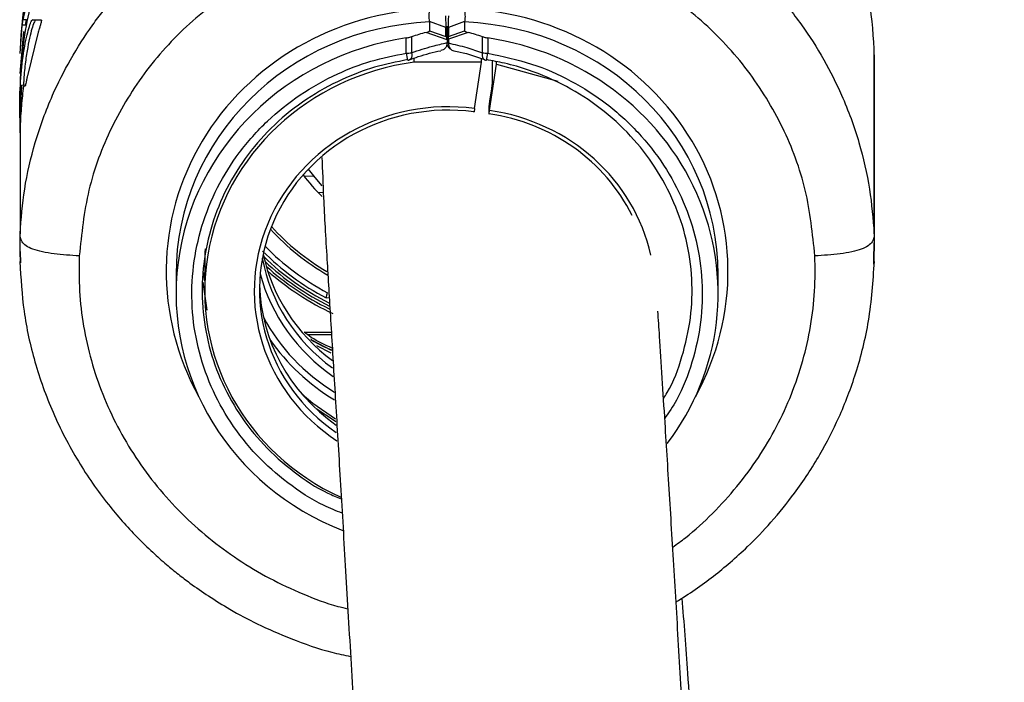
# Model space of a CAD drawing. Header units: millimetres. Extents: x 1141 to 9683, y 1625 to 6203.
# Tile 36 of 118: x 3899 to 3994, y 3899 to 3963. Entities that reach past the tile are written whole.
import ezdxf

# ---------------------------------------------------------------- set-up
doc = ezdxf.new("R2010")
doc.units = ezdxf.units.MM
doc.header["$LTSCALE"] = 25

msp = doc.modelspace()

# ---------------------------------------------------------------- linework, layer by layer
at = {"color": 7, "linetype": 'Continuous', "lineweight": 25}
for p, q in [((3899.746, 3962.753), (3901.169, 3969.338)), ((3899.446, 3959.509), (3899.659, 3962.219)), ((3899.961, 3962.217), (3899.659, 3962.219)), ((3899.728, 3962.753), (3899.746, 3962.753)), ((3900.048, 3962.747), (3899.746, 3962.753)), ((3900.625, 3962.729), (3901.482, 3962.722)), ((3900.933, 3962.724), (3900.625, 3962.729)), ((3901.496, 3962.719), (3900.933, 3962.724)), ((3938.724, 3962.579), (3938.736, 3962.535)), ((3940.28, 3962.008), (3938.724, 3962.579)), ((3938.736, 3962.535), (3938.736, 3961.683)), ((3942.093, 3962.579), (3940.538, 3962.008)), ((3942.082, 3962.535), (3942.093, 3962.579)), ((3942.082, 3962.535), (3942.082, 3961.683)), ((3899.446, 3957.605), (3899.82, 3961.607)), ((3901.189, 3961.547), (3900.147, 3957.381)), ((3940.409, 3960.831), (3938.396, 3961.526)), ((3938.736, 3961.683), (3940.28, 3961.151)), ((3940.28, 3961.151), (3940.28, 3962.008)), ((3940.409, 3961.798), (3940.409, 3962.148)), ((3940.409, 3962.148), (3940.409, 3961.798)), ((3940.409, 3960.941), (3940.409, 3961.798)), ((3940.409, 3961.798), (3940.409, 3960.899)), ((3942.422, 3961.526), (3940.53, 3960.873)), ((3940.538, 3962.008), (3940.538, 3961.151)), ((3940.538, 3961.151), (3942.082, 3961.683)), ((3936.498, 3959.542), (3936.498, 3961.005)), ((3937.005, 3961.12), (3937.005, 3959.588)), ((3940.409, 3960.899), (3940.409, 3960.831)), ((3940.409, 3960.831), (3940.409, 3960.553)), ((3940.409, 3960.553), (3940.409, 3960.534)), ((3940.53, 3960.873), (3940.53, 3960.526)), ((3940.53, 3960.526), (3940.53, 3960.507)), ((3943.813, 3959.588), (3943.813, 3961.12)), ((3944.32, 3961.005), (3944.32, 3959.542)), ((3981.372, 3942.208), (3981.372, 3959.95)), ((3937.25, 3958.677), (3937.25, 3959.067)), ((3943.722, 3958.692), (3937.25, 3958.677)), ((3943.046, 3954.233), (3943.722, 3958.692)), ((3943.722, 3958.692), (3943.722, 3959.007)), ((3944.487, 3954.036), (3945.162, 3958.495)), ((3944.735, 3958.577), (3944.735, 3956.77)), ((3945.162, 3958.495), (3945.162, 3958.725)), ((3945.162, 3958.495), (3951.026, 3956.844)), ((3981.409, 3940.55), (3981.409, 3958.205)), ((3899.868, 3956.459), (3899.569, 3956.454)), ((3899.936, 3956.394), (3899.77, 3956.391)), ((3899.87, 3956.393), (3899.936, 3956.394)), ((3944.662, 3956.134), (3944.487, 3954.974)), ((3899.446, 3955.066), (3899.446, 3953.747)), ((3944.414, 3954.337), (3944.414, 3953.717)), ((3899.446, 3952.477), (3899.446, 3942.208)), ((3899.446, 3952.477), (3899.452, 3950.601)), ((3926.616, 3947.89), (3926.616, 3947.846)), ((3926.667, 3947.778), (3927.605, 3947.729)), ((3928.017, 3946.205), (3928.538, 3946.178)), ((3899.463, 3940.524), (3899.446, 3942.208)), ((3981.372, 3942.208), (3981.355, 3940.512)), ((3899.473, 3939.434), (3899.463, 3940.524)), ((3899.463, 3940.524), (3899.473, 3939.431)), ((3981.355, 3940.512), (3981.343, 3939.32)), ((3981.343, 3939.296), (3981.355, 3940.512)), ((3917.159, 3939.457), (3917.159, 3936.706)), ((3914.409, 3938.302), (3914.409, 3936.468)), ((3966.409, 3936.468), (3966.409, 3938.302)), ((3917.396, 3934.886), (3917.005, 3937.572)), ((3929.106, 3936.05), (3928.807, 3936.06)), ((3928.807, 3936.06), (3928.807, 3936.06)), ((3926.703, 3932.78), (3929.305, 3932.761)), ((3929.32, 3932.511), (3927.043, 3932.528)), ((3927.398, 3932.03), (3929.301, 3931.057)), ((3929.303, 3930.776), (3927.922, 3931.471))]:
    msp.add_line(p, q, dxfattribs=at)
at = {"color": 7, "linetype": 'Continuous', "lineweight": 25, "flags": 128}
for points in [[(3940.409, 3960.941), (3940.411, 3960.931), (3940.417, 3960.921), (3940.427, 3960.911), (3940.441, 3960.902), (3940.459, 3960.894), (3940.48, 3960.886), (3940.503, 3960.879), (3940.53, 3960.873)], [(3940.409, 3960.594), (3940.411, 3960.584), (3940.417, 3960.574), (3940.427, 3960.564), (3940.441, 3960.555), (3940.459, 3960.547), (3940.48, 3960.539), (3940.503, 3960.532), (3940.53, 3960.526)], [(3937.005, 3959.588), (3937.018, 3959.422), (3937.013, 3959.272), (3936.989, 3959.141), (3936.947, 3959.036), (3936.889, 3958.959), (3936.817, 3958.913), (3936.813, 3958.911)], [(3944.005, 3958.911), (3944, 3958.913), (3943.928, 3958.959), (3943.871, 3959.036), (3943.829, 3959.141), (3943.805, 3959.272), (3943.8, 3959.422), (3943.813, 3959.588)], [(3927.083, 3948.401), (3927.712, 3947.599), (3928.404, 3946.822)], [(3926.507, 3926.817), (3927.529, 3925.96), (3929.714, 3924.469)], [(3929.724, 3924.185), (3929.699, 3924.2), (3927.843, 3925.427)]]:
    msp.add_lwpolyline(points, dxfattribs=at)
at = {"color": 7, "linetype": 'Continuous', "lineweight": 25}
for centre, radius, start, end in [((3940.409, 3958.205), 41, 147.99481, 177.56147), ((3940.409, 3958.205), 41, 2.43853, 32.00532), ((3940.169, 3961.796), 0.24, 0.60234, 62.50281), ((3940.648, 3961.796), 0.24, 117.49719, 179.39766), ((3940.648, 3960.938), 0.24, 117.49719, 179.39766), ((3940.456, 3960.585), 0.0474, 187.00953, 235.35434), ((3940.577, 3960.783), 0.281, 240.87808, 260.31328), ((3940.792, 3961.005), 0.293, 150.08901, 206.58695), ((3936.497, 3962.351), 2.81, 270.02771, 280.41454), ((3939.756, 3959.868), 3.274, 185.71175, 197.79842), ((3944.321, 3962.351), 2.81, 259.58546, 269.97229), ((3939.587, 3960.175), 4.775, 344.10507, 352.38475), ((3940.409, 3958.205), 41, 0, 2.43853), ((3936.481, 3959.854), 1, 279.08591, 289.40013), ((3944.337, 3959.854), 1, 250.59987, 260.91409), ((3947.604, 3958.463), 2.872, 172.6687, 177.71882), ((3940.409, 3958.205), 17.25, 216.80909, 226.00196), ((3940.409, 3958.205), 23, 222.53985, 240.12801), ((3940.396, 3958.205), 22.746, 222.2573, 239.55042), ((3940.409, 3958.205), 25, 224.91563, 242.34932), ((3940.4, 3958.205), 24.492, 224.54133, 242.08016), ((3940.404, 3958.205), 25.296, 225.94996, 243.39709), ((3940.409, 3958.205), 25.55, 226.82144, 243.82591), ((3940.409, 3958.205), 25.8, 227.7135, 243.97781), ((3940.411, 3958.205), 26.054, 228.62894, 245.14887)]:
    msp.add_arc(centre, radius, start, end, dxfattribs=at)
for centre, major_axis, ratio, start_param, end_param in [((3940.461, 3938.171), (26.681, -4.367), 0.947378, 1.788567, 3.781543), ((3940.357, 3938.171), (26.681, 4.367), 0.947378, 5.643235, 7.636211), ((3940.409, 3937.859), (25.671, -4.355), 0.947185, 1.794511, 3.300916), ((3940.155, 3963.061), (-0.094, 1.098), 0.114212, 3.419026, 4.75191), ((3940.663, 3963.061), (0.094, 1.098), 0.114212, 1.531276, 2.864159), ((3940.409, 3937.859), (25.671, 4.355), 0.947185, 6.123862, 7.630267), ((3940.409, 3937.289), (21.328, 18.225), 0.815887, 1.039466, 1.093268), ((3940.409, 3937.289), (21.328, -18.225), 0.815887, 2.048325, 2.102127), ((3940.409, 3936.61), (25.964, 1.446), 0.949629, 1.668938, 4.26448), ((3940.155, 3960.941), (-0.163, 0.229), 0.848214, 4.013473, 5.069587), ((3940.409, 3936.61), (25.964, -1.446), 0.949629, 5.71368, 7.75584), ((3940.409, 3936.831), (23.219, 1.261), 0.948862, 1.655576, 4.206832), ((3940.418, 3936.83), (18.483, 1.004), 0.948862, 1.376803, 4.0527), ((3940.409, 3936.99), (17.975, 1.003), 0.948825, 1.374905, 4.027256), ((3941.849, 3936.793), (17.973, -1.035), 0.950413, 0.492393, 1.482481), ((3941.841, 3936.636), (18.482, -1.035), 0.950408, 0.260255, 1.48049), ((3940.409, 3939.329), (23.216, -1.328), 0.950412, 3.137031, 3.195914), ((3940.409, 3942.928), (17.975, 1.003), 0.948825, 3.263338, 4.001501), ((3940.409, 3943.548), (17.973, -1.035), 0.950413, 3.395046, 4.109773), ((3940.409, 3941.589), (23.592, 0.665), 0.949844, 3.2494, 3.287245), ((3940.409, 3941.899), (23.592, -0.665), 0.949844, 3.32145, 3.340815), ((3940.418, 3942.768), (18.483, 1.004), 0.948862, 3.338028, 4.029111), ((3940.409, 3937.61), (17.973, -1.035), 0.950413, 3.220229, 4.134193), ((3940.4, 3942.77), (19.716, 1.071), 0.948862, 3.559111, 4.082108), ((3940.409, 3942.61), (20.224, 1.072), 0.948895, 3.665982, 4.09904)]:
    msp.add_ellipse(centre, major_axis=major_axis, ratio=ratio, start_param=start_param, end_param=end_param, dxfattribs=at)
for points, knots in [([(3909.869, 3982.222), (3908.435, 3980.474), (3905.525, 3976.926), (3902.392, 3970.813), (3900.255, 3964.257), (3899.573, 3959.54), (3899.455, 3957.053), (3899.446, 3956.872)], [0, 0, 0, 0, 0.241608, 0.490223, 0.73186, 0.980499, 1, 1, 1, 1]), ([(3899.446, 3942.208), (3899.559, 3943.644), (3899.792, 3946.602), (3900.839, 3951.072), (3902.349, 3955.225), (3904.246, 3958.992), (3905.945, 3961.645), (3907.401, 3963.588), (3908.455, 3964.876), (3909.582, 3966.136), (3910.781, 3967.365), (3912.201, 3968.696), (3913.943, 3970.166), (3916.13, 3971.784), (3918.72, 3973.425), (3921.743, 3975.019), (3925.284, 3976.508), (3929.069, 3977.684), (3932.762, 3978.448), (3935.931, 3978.852), (3937.866, 3978.935), (3938.736, 3978.973)], [0, 0, 0, 0, 0.074471, 0.153406, 0.236805, 0.302305, 0.37032, 0.398241, 0.426564, 0.45529, 0.48442, 0.513952, 0.554064, 0.599802, 0.651163, 0.708149, 0.770757, 0.8425, 0.904625, 0.957125, 1, 1, 1, 1]), ([(3942.082, 3978.973), (3942.952, 3978.935), (3944.886, 3978.852), (3948.056, 3978.448), (3951.749, 3977.684), (3955.201, 3976.611), (3958.167, 3975.408), (3960.462, 3974.301), (3962.529, 3973.147), (3964.378, 3971.974), (3966.019, 3970.808), (3967.464, 3969.673), (3969.441, 3967.974), (3971.831, 3965.581), (3974.425, 3962.345), (3976.571, 3958.992), (3978.469, 3955.225), (3979.978, 3951.072), (3981.025, 3946.602), (3981.259, 3943.644), (3981.372, 3942.208)], [0, 0, 0, 0, 0.042876, 0.095378, 0.157504, 0.229249, 0.274551, 0.316982, 0.356545, 0.393237, 0.427059, 0.458011, 0.486092, 0.559139, 0.62967, 0.697686, 0.763188, 0.84659, 0.925527, 1, 1, 1, 1]), ([(3938.736, 3971.382), (3936.779, 3971.249), (3932.868, 3970.984), (3926.943, 3969.336), (3921.176, 3966.652), (3915.85, 3962.776), (3911.415, 3958.005), (3908.058, 3952.489), (3905.787, 3946.457), (3905.347, 3942.212), (3905.127, 3940.092)], [0, 0, 0, 0, 0.112984, 0.225828, 0.355082, 0.483767, 0.613202, 0.741833, 0.871066, 1, 1, 1, 1]), ([(3975.691, 3940.092), (3975.471, 3942.212), (3975.031, 3946.457), (3972.76, 3952.489), (3969.403, 3958.005), (3964.967, 3962.776), (3959.642, 3966.652), (3953.874, 3969.336), (3947.95, 3970.984), (3944.039, 3971.249), (3942.082, 3971.382)], [0, 0, 0, 0, 0.128934, 0.258167, 0.386798, 0.516233, 0.644918, 0.774172, 0.887013, 1, 1, 1, 1]), ([(3938.725, 3963.685), (3938.721, 3963.664), (3938.698, 3963.542), (3938.667, 3963.308), (3938.654, 3963.003), (3938.671, 3962.738), (3938.706, 3962.632), (3938.724, 3962.579)], [0, 0, 0, 0, 0.047529, 0.282199, 0.516946, 0.758648, 1, 1, 1, 1]), ([(3942.093, 3962.579), (3942.097, 3962.587), (3942.119, 3962.639), (3942.15, 3962.777), (3942.164, 3963.043), (3942.147, 3963.362), (3942.111, 3963.577), (3942.093, 3963.685)], [0, 0, 0, 0, 0.042433, 0.27632, 0.512292, 0.756341, 1, 1, 1, 1]), ([(3899.446, 3956.114), (3899.514, 3957.069), (3899.664, 3959.166), (3900.051, 3961.077), (3900.344, 3962.15), (3900.527, 3962.643), (3900.594, 3962.702), (3900.625, 3962.729)], [0, 0, 0, 0, 0.250874, 0.550567, 0.70325, 0.860388, 1, 1, 1, 1]), ([(3899.659, 3962.219), (3899.669, 3962.298), (3899.689, 3962.475), (3899.714, 3962.666), (3899.726, 3962.746), (3899.728, 3962.752), (3899.728, 3962.753)], [0, 0, 0, 0, 0.257116, 0.576021, 0.893508, 1, 1, 1, 1]), ([(3900.933, 3962.724), (3900.898, 3962.692), (3900.828, 3962.627), (3900.637, 3962.101), (3900.41, 3961.272), (3900.172, 3960.144), (3899.957, 3958.714), (3899.815, 3957.465), (3899.781, 3956.647), (3899.774, 3956.46)], [0, 0, 0, 0, 0.155632, 0.315861, 0.471486, 0.631497, 0.789227, 0.951659, 1, 1, 1, 1]), ([(3900.03, 3962.748), (3900.028, 3962.737), (3900.023, 3962.714), (3899.999, 3962.537), (3899.976, 3962.35), (3899.963, 3962.233), (3899.961, 3962.217)], [0, 0, 0, 0, 0.31526, 0.630662, 0.947421, 1, 1, 1, 1]), ([(3901.488, 3962.717), (3901.492, 3962.717), (3901.505, 3962.718), (3901.485, 3962.602), (3901.435, 3962.392), (3901.356, 3962.105), (3901.269, 3961.809), (3901.211, 3961.621), (3901.189, 3961.547)], [0, 0, 0, 0, 0.115757, 0.299341, 0.483026, 0.672446, 0.870817, 1, 1, 1, 1]), ([(3938.396, 3961.526), (3938.486, 3961.553), (3938.61, 3961.59), (3938.708, 3961.644), (3938.734, 3961.669), (3938.736, 3961.681), (3938.736, 3961.683)], [0, 0, 0, 0, 0.585744, 0.800254, 0.957156, 1, 1, 1, 1]), ([(3942.082, 3961.683), (3942.087, 3961.673), (3942.099, 3961.647), (3942.209, 3961.59), (3942.336, 3961.552), (3942.422, 3961.526)], [0, 0, 0, 0, 0.165683, 0.433593, 1, 1, 1, 1]), ([(3936.498, 3961.005), (3936.612, 3961.025), (3936.79, 3961.056), (3936.947, 3961.103), (3937.005, 3961.12)], [0, 0, 0, 0, 0.634959, 1, 1, 1, 1]), ([(3937.005, 3959.588), (3937.67, 3959.809), (3938.801, 3960.184), (3939.94, 3960.445), (3940.409, 3960.553)], [0, 0, 0, 0, 0.588098, 1, 1, 1, 1]), ([(3940.409, 3960.534), (3940.4, 3960.439), (3940.381, 3960.249), (3940.239, 3960.018), (3940.045, 3959.849), (3939.88, 3959.805), (3939.801, 3959.785)], [0, 0, 0, 0, 0.250214, 0.499899, 0.763281, 1, 1, 1, 1]), ([(3940.839, 3959.87), (3940.823, 3959.876), (3940.72, 3959.913), (3940.579, 3960.059), (3940.436, 3960.293), (3940.418, 3960.483), (3940.409, 3960.579)], [0, 0, 0, 0, 0.06094, 0.380243, 0.6879, 1, 1, 1, 1]), ([(3940.53, 3960.526), (3941.118, 3960.387), (3942.216, 3960.126), (3943.306, 3959.759), (3943.813, 3959.588)], [0, 0, 0, 0, 0.535251, 1, 1, 1, 1]), ([(3940.53, 3960.507), (3940.537, 3960.412), (3940.553, 3960.224), (3940.676, 3959.997), (3940.846, 3959.832), (3940.993, 3959.793), (3941.061, 3959.774)], [0, 0, 0, 0, 0.255307, 0.507049, 0.768325, 1, 1, 1, 1]), ([(3943.813, 3961.12), (3943.915, 3961.091), (3944.077, 3961.045), (3944.255, 3961.016), (3944.32, 3961.005)], [0, 0, 0, 0, 0.634902, 1, 1, 1, 1]), ([(3930.345, 3915.41), (3929.758, 3915.64), (3927.883, 3916.378), (3925.09, 3918.24), (3922.052, 3920.918), (3919.576, 3924.045), (3917.669, 3927.548), (3916.421, 3931.277), (3915.846, 3935.191), (3915.97, 3939.112), (3916.792, 3942.996), (3918.274, 3946.665), (3920.402, 3950.08), (3923.076, 3953.082), (3926.27, 3955.644), (3929.649, 3957.529), (3933.098, 3958.861), (3935.357, 3959.313), (3936.498, 3959.542)], [0, 0, 0, 0, 0.030499, 0.097468, 0.162535, 0.229489, 0.294482, 0.361355, 0.426426, 0.493383, 0.558453, 0.62541, 0.690489, 0.757455, 0.822545, 0.889522, 0.94421, 1, 1, 1, 1]), ([(3936.814, 3958.903), (3937.09, 3959.011), (3938.078, 3959.397), (3939.08, 3959.619), (3939.803, 3959.779)], [0, 0, 0, 0, 0.2787649, 1, 1, 1, 1]), ([(3941.059, 3959.764), (3941.264, 3959.726), (3942.25, 3959.542), (3943.23, 3959.195), (3944.006, 3958.919)], [0, 0, 0, 0, 0.208241, 1, 1, 1, 1]), ([(3944.32, 3959.542), (3945.735, 3959.245), (3948.499, 3958.665), (3952.335, 3956.958), (3955.785, 3954.758), (3958.786, 3952.02), (3961.277, 3948.855), (3963.162, 3945.334), (3964.415, 3941.57), (3964.969, 3937.664), (3964.847, 3933.723), (3963.988, 3929.883), (3962.806, 3926.753), (3961.681, 3925.072), (3961.294, 3924.493)], [0, 0, 0, 0, 0.0906523, 0.1770573, 0.2634622, 0.3498735, 0.4362848, 0.5226989, 0.609113, 0.6954875, 0.781862, 0.8682371, 0.9546121, 1, 1, 1, 1]), ([(3936.641, 3958.92), (3935.568, 3958.705), (3933.401, 3958.272), (3930.125, 3957.011), (3926.862, 3955.2), (3923.821, 3952.77), (3921.224, 3949.869), (3919.194, 3946.627), (3917.75, 3943.079), (3916.959, 3939.388), (3916.829, 3935.592), (3917.367, 3931.869), (3918.565, 3928.257), (3920.37, 3924.923), (3922.758, 3921.889), (3925.643, 3919.345), (3928.194, 3917.613), (3929.828, 3916.961), (3930.263, 3916.787)], [0, 0, 0, 0, 0.05517, 0.111452, 0.177117, 0.244685, 0.310338, 0.377895, 0.443539, 0.511085, 0.576729, 0.644276, 0.709841, 0.777304, 0.842943, 0.910487, 0.976142, 1, 1, 1, 1]), ([(3961.172, 3926.423), (3961.292, 3926.608), (3962.094, 3927.843), (3963.025, 3930.452), (3963.864, 3934.109), (3963.987, 3937.909), (3963.458, 3941.639), (3962.262, 3945.271), (3960.46, 3948.632), (3958.07, 3951.69), (3955.201, 3954.302), (3951.886, 3956.443), (3948.736, 3957.805), (3946.12, 3958.566), (3944.757, 3958.814), (3944.177, 3958.92)], [0, 0, 0, 0, 0.015507, 0.103304, 0.193647, 0.281444, 0.371788, 0.459625, 0.55001, 0.637845, 0.728228, 0.816057, 0.906433, 0.960205, 1, 1, 1, 1]), ([(3900.147, 3957.381), (3900.127, 3957.277), (3900.082, 3957.046), (3900.021, 3956.738), (3899.971, 3956.503), (3899.945, 3956.404), (3899.938, 3956.397), (3899.936, 3956.394)], [0, 0, 0, 0, 0.198276, 0.436307, 0.672385, 0.905011, 1, 1, 1, 1]), ([(3944.735, 3956.77), (3944.734, 3956.747), (3944.732, 3956.701), (3944.72, 3956.571), (3944.702, 3956.414), (3944.681, 3956.26), (3944.668, 3956.17), (3944.662, 3956.134)], [0, 0, 0, 0, 0.214733, 0.429467, 0.644187, 0.858877, 1, 1, 1, 1]), ([(3899.444, 3954.286), (3899.431, 3954.728), (3899.411, 3955.363), (3899.438, 3955.938), (3899.446, 3956.114)], [0, 0, 0, 0, 0.6946278, 1, 1, 1, 1]), ([(3899.446, 3955.066), (3899.47, 3955.434), (3899.514, 3956.113), (3899.576, 3956.535), (3899.585, 3956.372), (3899.547, 3955.684), (3899.488, 3954.738), (3899.457, 3953.999), (3899.446, 3953.747)], [0, 0, 0, 0, 0.205442, 0.379257, 0.55332, 0.725078, 0.906344, 1, 1, 1, 1]), ([(3899.77, 3956.391), (3899.699, 3955.765), (3899.554, 3954.496), (3899.482, 3953.155), (3899.446, 3952.477)], [0, 0, 0, 0, 0.494164, 1, 1, 1, 1]), ([(3899.415, 3953.343), (3899.414, 3953.722), (3899.413, 3954.375), (3899.436, 3954.862), (3899.446, 3955.066)], [0, 0, 0, 0, 0.5799734, 1, 1, 1, 1]), ([(3944.487, 3954.974), (3944.479, 3954.918), (3944.462, 3954.807), (3944.441, 3954.637), (3944.424, 3954.489), (3944.416, 3954.387), (3944.415, 3954.351), (3944.414, 3954.337)], [0, 0, 0, 0, 0.214652, 0.429304, 0.64397, 0.858668, 1, 1, 1, 1]), ([(3899.446, 3953.747), (3899.428, 3953.3), (3899.405, 3952.702), (3899.414, 3952.072), (3899.417, 3951.913)], [0, 0, 0, 0, 0.747353, 1, 1, 1, 1]), ([(3943.046, 3954.233), (3943.038, 3954.181), (3943.022, 3954.077), (3943, 3953.962), (3942.984, 3953.894), (3942.975, 3953.881), (3942.974, 3953.905), (3942.974, 3953.914)], [0, 0, 0, 0, 0.214652, 0.429304, 0.64397, 0.858668, 1, 1, 1, 1]), ([(3944.414, 3953.717), (3944.415, 3953.705), (3944.417, 3953.68), (3944.429, 3953.714), (3944.448, 3953.8), (3944.468, 3953.915), (3944.481, 3954.002), (3944.487, 3954.036)], [0, 0, 0, 0, 0.2147363, 0.4294731, 0.644194, 0.8588823, 1, 1, 1, 1]), ([(3928.408, 3949.547), (3928.451, 3948.291), (3928.55, 3945.407), (3928.859, 3940.146), (3929.228, 3934.02), (3929.621, 3927.542), (3930.059, 3920.234), (3930.54, 3912.145), (3931.055, 3903.368), (3931.602, 3893.957), (3932.175, 3883.969), (3932.771, 3873.458), (3933.386, 3862.474), (3934.016, 3851.068), (3934.653, 3839.374), (3935.31, 3827.147), (3935.975, 3814.596), (3936.639, 3801.871), (3937.271, 3789.58), (3937.867, 3777.819), (3938.424, 3766.676), (3938.972, 3755.595), (3939.519, 3744.362), (3940.078, 3732.725), (3940.63, 3721.083), (3941.199, 3708.903), (3941.784, 3696.197), (3942.382, 3682.962), (3942.983, 3669.458), (3943.603, 3655.263), (3944.255, 3640.049), (3944.941, 3623.686), (3945.659, 3606.149), (3946.41, 3587.308), (3947.136, 3568.582), (3947.831, 3550.123), (3948.49, 3532.083), (3949.163, 3513.124), (3949.845, 3493.229), (3950.529, 3472.515), (3951.212, 3450.982), (3951.888, 3428.686), (3952.545, 3405.901), (3953.228, 3380.942), (3953.909, 3354.355), (3954.571, 3326.361), (3955.158, 3299.322), (3955.674, 3273.295), (3956.118, 3248.465), (3956.498, 3224.862), (3956.817, 3202.505), (3957.083, 3181.271), (3957.293, 3161.839), (3957.457, 3144.149), (3957.582, 3128.137), (3957.68, 3113.075), (3957.754, 3098.777), (3957.808, 3084.653), (3957.846, 3070.099), (3957.863, 3054.702), (3957.857, 3037.629), (3957.816, 3018.802), (3957.728, 2998.144), (3957.587, 2976.405), (3957.383, 2953.602), (3957.108, 2929.906), (3956.753, 2905.353), (3956.307, 2879.983), (3955.757, 2853.688), (3955.084, 2826.314), (3954.271, 2797.929), (3953.313, 2768.966), (3952.222, 2740.135), (3951.012, 2711.914), (3949.689, 2684.415), (3948.255, 2657.652), (3946.644, 2630.499), (3944.839, 2603.047), (3942.823, 2575.394), (3940.675, 2548.735), (3938.41, 2523.143), (3935.986, 2498.637), (3933.362, 2475.27), (3930.821, 2455.541), (3928.476, 2439.408), (3926.468, 2426.827), (3924.472, 2415.4), (3922.513, 2405.105), (3920.613, 2395.887), (3918.854, 2387.971), (3917.256, 2381.229), (3915.797, 2375.403), (3914.542, 2370.654), (3913.425, 2366.599), (3912.36, 2362.863), (3911.053, 2358.457), (3909.485, 2353.437), (3907.65, 2347.893), (3905.538, 2341.918), (3903.111, 2335.535), (3900.41, 2328.947), (3897.489, 2322.335), (3894.379, 2315.783), (3891.318, 2309.768), (3888.345, 2304.262), (3885.495, 2299.242), (3882.524, 2294.258), (3879.433, 2289.307), (3876.3, 2284.506), (3873.261, 2280.032), (3870.46, 2276.048), (3867.968, 2272.6), (3865.795, 2269.663), (3863.845, 2267.075), (3861.943, 2264.588), (3859.908, 2261.97), (3857.667, 2259.131), (3854.443, 2255.108), (3850.064, 2249.765), (3844.35, 2242.962), (3839.044, 2236.758), (3834.332, 2231.287), (3830.384, 2226.71), (3826.243, 2221.898), (3822.008, 2216.945), (3817.924, 2212.115), (3814.239, 2207.694), (3811.099, 2203.868), (3808.566, 2200.734), (3806.706, 2198.404), (3805.71, 2197.14), (3805.336, 2196.666)], [0, 0, 0, 0, 0.008254, 0.018951, 0.028274, 0.037646, 0.046902, 0.056009, 0.064983, 0.07384, 0.082593, 0.091251, 0.099823, 0.108314, 0.116723, 0.124872, 0.133569, 0.141801, 0.149555, 0.156817, 0.163573, 0.16981, 0.176647, 0.183385, 0.19005, 0.196639, 0.204058, 0.21137, 0.218603, 0.226244, 0.23447, 0.243133, 0.252386, 0.262242, 0.272716, 0.281546, 0.290786, 0.300441, 0.310516, 0.321018, 0.331751, 0.342903, 0.354398, 0.365716, 0.379963, 0.393717, 0.406958, 0.419669, 0.431833, 0.443236, 0.454089, 0.464382, 0.47411, 0.482311, 0.490051, 0.497329, 0.504142, 0.510765, 0.517783, 0.525212, 0.533052, 0.542489, 0.552455, 0.562943, 0.573948, 0.585464, 0.597261, 0.609533, 0.622267, 0.635451, 0.649351, 0.663635, 0.677762, 0.69159, 0.705114, 0.71833, 0.731237, 0.745526, 0.759412, 0.772896, 0.785969, 0.798604, 0.810782, 0.822488, 0.829828, 0.836628, 0.842859, 0.848537, 0.853681, 0.858309, 0.861968, 0.865253, 0.868416, 0.870303, 0.872441, 0.875098, 0.87826, 0.881623, 0.885388, 0.889549, 0.893937, 0.898393, 0.902921, 0.907522, 0.911191, 0.914909, 0.918677, 0.922497, 0.926367, 0.93001, 0.933249, 0.936087, 0.938526, 0.940573, 0.942585, 0.944793, 0.947199, 0.9498, 0.955067, 0.96094, 0.967413, 0.971174, 0.97511, 0.97922, 0.983504, 0.987685, 0.991333, 0.994445, 0.997023, 0.998883, 1, 1, 1, 1]), ([(3905.127, 3940.092), (3904.308, 3940.142), (3903.086, 3940.216), (3901.58, 3940.461), (3900.63, 3940.723), (3899.972, 3941.06), (3899.469, 3941.564), (3899.455, 3941.95), (3899.446, 3942.208)], [0, 0, 0, 0, 0.254813, 0.380318, 0.5, 0.619674, 0.745164, 1, 1, 1, 1]), ([(3981.372, 3942.208), (3981.362, 3941.95), (3981.349, 3941.564), (3980.845, 3941.06), (3980.188, 3940.723), (3979.238, 3940.461), (3977.732, 3940.216), (3976.51, 3940.142), (3975.691, 3940.092)], [0, 0, 0, 0, 0.254836, 0.380326, 0.5, 0.619682, 0.745187, 1, 1, 1, 1]), ([(3899.422, 3939.55), (3899.518, 3937.955), (3899.712, 3934.698), (3900.796, 3929.836), (3902.522, 3924.993), (3904.896, 3920.406), (3907.658, 3916.432), (3910.157, 3913.592), (3912.081, 3911.72), (3913.412, 3910.541), (3914.61, 3909.561), (3915.941, 3908.547), (3917.573, 3907.411), (3919.713, 3906.087), (3922.341, 3904.681), (3925.601, 3903.271), (3928.6, 3902.2), (3930.553, 3901.792), (3931.153, 3901.667)], [0, 0, 0, 0, 0.0897378, 0.1831738, 0.2807468, 0.3812535, 0.4769113, 0.5557876, 0.5950404, 0.6284099, 0.6559511, 0.6821162, 0.7223925, 0.7676344, 0.8231223, 0.8889464, 0.9658661, 1, 1, 1, 1]), ([(3905.127, 3940.092), (3905.111, 3938.968), (3905.079, 3936.721), (3905.489, 3933.355), (3906.228, 3930.036), (3907.325, 3926.802), (3908.752, 3923.691), (3910.505, 3920.729), (3912.561, 3917.94), (3914.904, 3915.359), (3917.501, 3913.014), (3920.331, 3910.932), (3923.359, 3909.121), (3926.569, 3907.633), (3929.093, 3906.667), (3930.566, 3906.311), (3930.886, 3906.233)], [0, 0, 0, 0, 0.0752463, 0.1505057, 0.2260059, 0.3014929, 0.3765996, 0.4516343, 0.5271933, 0.6025692, 0.6778108, 0.7530703, 0.8283134, 0.9035555, 0.9790173, 1, 1, 1, 1]), ([(3962.053, 3912.156), (3962.466, 3912.451), (3963.829, 3913.429), (3965.906, 3915.368), (3968.259, 3917.937), (3970.312, 3920.729), (3972.065, 3923.691), (3973.492, 3926.802), (3974.59, 3930.035), (3975.329, 3933.355), (3975.739, 3936.721), (3975.707, 3938.968), (3975.691, 3940.092)], [0, 0, 0, 0, 0.0459116, 0.1518415, 0.2579162, 0.364293, 0.4698872, 0.5756274, 0.6818586, 0.7881525, 0.8940744, 1, 1, 1, 1]), ([(3962.37, 3906.903), (3962.987, 3907.288), (3964.221, 3908.06), (3965.942, 3909.343), (3967.621, 3910.713), (3969.486, 3912.413), (3971.587, 3914.597), (3973.951, 3917.517), (3976.156, 3920.871), (3978.14, 3924.736), (3979.764, 3929.02), (3981.023, 3934.036), (3981.267, 3937.65), (3981.396, 3939.55)], [0, 0, 0, 0, 0.054887, 0.109792, 0.162293, 0.218902, 0.301093, 0.39235, 0.505113, 0.60623, 0.722916, 0.854376, 1, 1, 1, 1]), ([(3928.807, 3936.06), (3928.807, 3936.066), (3928.809, 3936.078), (3928.828, 3936.163), (3928.859, 3936.287), (3928.896, 3936.426), (3928.921, 3936.522), (3928.931, 3936.562), (3928.932, 3936.564)], [0, 0, 0, 0, 0.2091, 0.418118, 0.629471, 0.845868, 0.991486, 1, 1, 1, 1]), ([(3805.336, 2141.64), (3805.572, 2142.043), (3806.995, 2144.475), (3809.586, 2148.563), (3813.198, 2154.107), (3816.687, 2159.201), (3819.951, 2163.79), (3822.657, 2167.48), (3824.634, 2170.117), (3825.978, 2171.884), (3826.8, 2172.957), (3827.576, 2173.964), (3828.487, 2175.141), (3829.936, 2176.995), (3831.964, 2179.558), (3834.639, 2182.888), (3837.805, 2186.762), (3841.45, 2191.149), (3845.581, 2196.047), (3849.824, 2201.015), (3854.115, 2206.002), (3858.39, 2210.957), (3862.864, 2216.152), (3867.272, 2221.307), (3871.351, 2226.132), (3874.803, 2230.271), (3877.67, 2233.758), (3880, 2236.629), (3881.973, 2239.09), (3883.593, 2241.133), (3884.862, 2242.75), (3885.866, 2244.038), (3886.889, 2245.359), (3888.186, 2247.047), (3889.933, 2249.348), (3892.102, 2252.25), (3894.579, 2255.633), (3898.328, 2260.879), (3903.105, 2267.864), (3908.724, 2276.653), (3914.09, 2285.695), (3919.3, 2295.211), (3923.932, 2304.473), (3928.071, 2313.516), (3931.736, 2322.219), (3934.8, 2330.197), (3937.297, 2337.241), (3939.186, 2342.905), (3940.839, 2348.142), (3942.202, 2352.675), (3943.285, 2356.42), (3944.1, 2359.329), (3944.668, 2361.401), (3945.096, 2362.989), (3945.499, 2364.5), (3946.078, 2366.708), (3946.838, 2369.668), (3947.759, 2373.373), (3949.004, 2378.551), (3950.57, 2385.404), (3952.442, 2394.18), (3954.425, 2404.188), (3956.494, 2415.525), (3958.626, 2428.294), (3960.735, 2442.179), (3962.773, 2456.951), (3965.032, 2474.965), (3967.417, 2496.321), (3969.868, 2521.224), (3972.152, 2547.143), (3974.31, 2574.027), (3976.336, 2601.91), (3978.271, 2631.468), (3980.099, 2662.745), (3981.802, 2695.777), (3983.338, 2729.884), (3984.601, 2762.389), (3985.622, 2792.729), (3986.431, 2820.281), (3987.112, 2847.097), (3987.68, 2873.242), (3988.147, 2898.668), (3988.522, 2923.331), (3988.814, 2947.024), (3989.033, 2969.724), (3989.19, 2991.411), (3989.292, 3012.069), (3989.345, 3030.668), (3989.363, 3047.307), (3989.357, 3062.088), (3989.332, 3076.137), (3989.291, 3089.506), (3989.235, 3102.636), (3989.157, 3116.903), (3989.049, 3132.855), (3988.901, 3150.654), (3988.715, 3169.524), (3988.485, 3189.595), (3988.205, 3210.862), (3987.87, 3233.315), (3987.479, 3256.796), (3987.026, 3281.27), (3986.51, 3306.7), (3985.925, 3333.04), (3985.31, 3358.639), (3984.673, 3383.372), (3984.028, 3406.971), (3983.348, 3430.486), (3982.649, 3453.475), (3981.943, 3475.663), (3981.194, 3498.257), (3980.402, 3521.151), (3979.571, 3544.239), (3978.749, 3566.246), (3977.934, 3587.323), (3977.132, 3607.475), (3976.343, 3626.708), (3975.578, 3644.902), (3974.837, 3662.084), (3974.124, 3678.282), (3973.431, 3693.68), (3972.718, 3709.239), (3971.968, 3725.304), (3971.17, 3742.026), (3970.354, 3758.796), (3969.628, 3773.414), (3968.998, 3785.907), (3968.466, 3796.32), (3967.931, 3806.686), (3967.382, 3817.172), (3966.825, 3827.704), (3966.253, 3838.371), (3965.67, 3849.094), (3965.072, 3859.955), (3964.464, 3870.848), (3963.85, 3881.656), (3963.273, 3891.654), (3962.736, 3900.806), (3962.24, 3909.106), (3961.762, 3916.976), (3961.365, 3923.369), (3961.044, 3928.463), (3960.814, 3932.033), (3960.683, 3934.01), (3960.63, 3934.805)], [0, 0, 0, 0, 0.0008, 0.004829, 0.008471, 0.012482, 0.015887, 0.018682, 0.02086, 0.021967, 0.022796, 0.023372, 0.024334, 0.025566, 0.027756, 0.030444, 0.033582, 0.037179, 0.041244, 0.045786, 0.049697, 0.053915, 0.058446, 0.063008, 0.067123, 0.070775, 0.073531, 0.075937, 0.077987, 0.079678, 0.081009, 0.081975, 0.082839, 0.084217, 0.086059, 0.088368, 0.091139, 0.09405, 0.10062, 0.107122, 0.113556, 0.120048, 0.126908, 0.132195, 0.137712, 0.143471, 0.146984, 0.1505, 0.153606, 0.156235, 0.158428, 0.160102, 0.161252, 0.161987, 0.162827, 0.163841, 0.165762, 0.16787, 0.170119, 0.174492, 0.179332, 0.18465, 0.190894, 0.197718, 0.205138, 0.212946, 0.220949, 0.233215, 0.245896, 0.258973, 0.272444, 0.286312, 0.300578, 0.316271, 0.332415, 0.349008, 0.366043, 0.379659, 0.39297, 0.405872, 0.418351, 0.430635, 0.442456, 0.453802, 0.464667, 0.475043, 0.484925, 0.494308, 0.501728, 0.5088, 0.515521, 0.521892, 0.527995, 0.534378, 0.542388, 0.550922, 0.559976, 0.569545, 0.579835, 0.590648, 0.601974, 0.613803, 0.626123, 0.63892, 0.652177, 0.663539, 0.675196, 0.686914, 0.698294, 0.709326, 0.720015, 0.732174, 0.743863, 0.755089, 0.765859, 0.776386, 0.786455, 0.796073, 0.805251, 0.813998, 0.822323, 0.830493, 0.839811, 0.849353, 0.859108, 0.869065, 0.875424, 0.881858, 0.888364, 0.895013, 0.902101, 0.909241, 0.916787, 0.924731, 0.933069, 0.941795, 0.950911, 0.958872, 0.967115, 0.97565, 0.984489, 0.990209, 0.99606, 1, 1, 1, 1]), ([(3929.396, 3931.247), (3928.701, 3931.551), (3927.744, 3931.97), (3926.926, 3932.607), (3926.703, 3932.78)], [0, 0, 0, 0, 0.727065, 1, 1, 1, 1]), ([(3927.303, 3932.132), (3927.339, 3932.105), (3927.972, 3931.634), (3928.711, 3931.331), (3929.408, 3931.045)], [0, 0, 0, 0, 0.057446, 1, 1, 1, 1]), ([(3785.649, 1770.794), (3786.858, 1770.905), (3790.727, 1771.258), (3797.211, 1772.351), (3804.927, 1774.029), (3812.384, 1776.123), (3819.624, 1778.58), (3826.126, 1781.173), (3832.032, 1783.841), (3837.411, 1786.524), (3842.648, 1789.395), (3847.958, 1792.564), (3853.334, 1796.045), (3859.127, 1800.126), (3864.956, 1804.595), (3870.677, 1809.356), (3876.034, 1814.162), (3881.02, 1818.954), (3885.552, 1823.593), (3889.669, 1828.051), (3893.247, 1832.125), (3896.24, 1835.685), (3898.535, 1838.509), (3900.437, 1840.91), (3902.298, 1843.313), (3904.908, 1846.77), (3908.251, 1851.376), (3912.228, 1857.149), (3916.834, 1864.206), (3922.039, 1872.735), (3927.803, 1882.971), (3933.626, 1894.233), (3939.463, 1906.584), (3945.217, 1919.983), (3950.793, 1934.345), (3956.113, 1949.576), (3961.144, 1965.673), (3965.85, 1982.626), (3970.135, 1999.999), (3974.043, 2017.744), (3977.61, 2035.82), (3980.933, 2054.607), (3984.022, 2074.095), (3986.888, 2094.271), (3989.708, 2116.425), (3992.439, 2140.615), (3995.049, 2166.897), (3997.423, 2194.017), (3999.371, 2219.17), (4000.98, 2242.128), (4002.293, 2262.427), (4003.494, 2282.379), (4004.583, 2301.669), (4005.566, 2320.293), (4006.452, 2338.218), (4007.249, 2355.428), (4008.02, 2373.207), (4008.754, 2391.394), (4009.442, 2409.823), (4010.036, 2427.012), (4010.546, 2442.94), (4010.983, 2457.589), (4011.354, 2470.94), (4011.667, 2482.982), (4011.93, 2493.705), (4012.147, 2503.114), (4012.315, 2510.766), (4012.443, 2516.835), (4012.545, 2521.809), (4012.645, 2526.864), (4012.754, 2532.563), (4012.883, 2539.568), (4013.029, 2547.982), (4013.19, 2557.91), (4013.357, 2569.038), (4013.524, 2581.358), (4013.684, 2594.666), (4013.831, 2608.7), (4013.997, 2627.45), (4014.151, 2651.186), (4014.252, 2680.238), (4014.264, 2709.511), (4014.191, 2738.901), (4014.037, 2768.301), (4013.794, 2798.764), (4013.455, 2830.271), (4013.016, 2862.8), (4012.48, 2895.833), (4011.848, 2929.315), (4011.121, 2963.16), (4010.301, 2997.314), (4009.405, 3031.085), (4008.466, 3063.632), (4007.5, 3094.785), (4006.516, 3124.556), (4005.518, 3153.145), (4004.505, 3180.73), (4003.485, 3207.302), (4002.464, 3232.853), (4001.454, 3257.205), (4000.46, 3280.373), (3999.489, 3302.371), (3998.542, 3323.216), (3997.66, 3342.171), (3996.838, 3359.46), (3996.054, 3375.653), (3995.244, 3392.077), (3994.389, 3409.088), (3993.49, 3426.682), (3992.544, 3444.83), (3991.553, 3463.5), (3990.425, 3484.37), (3989.15, 3507.473), (3987.718, 3532.814), (3986.223, 3558.696), (3984.665, 3585.052), (3983.1, 3610.965), (3981.532, 3636.386), (3979.969, 3661.228), (3978.369, 3686.207), (3976.856, 3709.375), (3975.444, 3730.662), (3974.141, 3750.042), (3972.837, 3769.18), (3971.645, 3786.457), (3970.567, 3801.907), (3969.604, 3815.597), (3968.656, 3828.961), (3967.731, 3841.9), (3966.845, 3854.214), (3965.958, 3866.458), (3965.089, 3878.385), (3964.253, 3889.801), (3963.546, 3899.439), (3963.145, 3904.901), (3962.972, 3907.265)], [0, 0, 0, 0, 0.002319, 0.007418, 0.012427, 0.017255, 0.021848, 0.026383, 0.029808, 0.033288, 0.036846, 0.040036, 0.043753, 0.047536, 0.05164, 0.055539, 0.059237, 0.062737, 0.066013, 0.068899, 0.071639, 0.073857, 0.075553, 0.076799, 0.078181, 0.079827, 0.082855, 0.086066, 0.089427, 0.094262, 0.099407, 0.104886, 0.110731, 0.116958, 0.123461, 0.130243, 0.137337, 0.144769, 0.152552, 0.160146, 0.168065, 0.176312, 0.184885, 0.19378, 0.202989, 0.214229, 0.225866, 0.237874, 0.250221, 0.25921, 0.268253, 0.277028, 0.285496, 0.29365, 0.301483, 0.308989, 0.316162, 0.3247, 0.332696, 0.340142, 0.347031, 0.353359, 0.359119, 0.36431, 0.368926, 0.372969, 0.376451, 0.378795, 0.380793, 0.38286, 0.385307, 0.388133, 0.391878, 0.396133, 0.400899, 0.406178, 0.411953, 0.417976, 0.424172, 0.435976, 0.448353, 0.461299, 0.473334, 0.485813, 0.498729, 0.512074, 0.525839, 0.540012, 0.553959, 0.568258, 0.582862, 0.597176, 0.610972, 0.624017, 0.636564, 0.648614, 0.660171, 0.671459, 0.682242, 0.692527, 0.702319, 0.711626, 0.720454, 0.728812, 0.735744, 0.742479, 0.749463, 0.756718, 0.764235, 0.772005, 0.780017, 0.78826, 0.798933, 0.809929, 0.821222, 0.832786, 0.844635, 0.855621, 0.86684, 0.878266, 0.889872, 0.899103, 0.908418, 0.917809, 0.927269, 0.934478, 0.941722, 0.949002, 0.956319, 0.963588, 0.970626, 0.978778, 0.986634, 0.994218, 1, 1, 1, 1])]:
    msp.add_open_spline(points, degree=3, knots=knots, dxfattribs=at)

doc.saveas('drawing.dxf')
